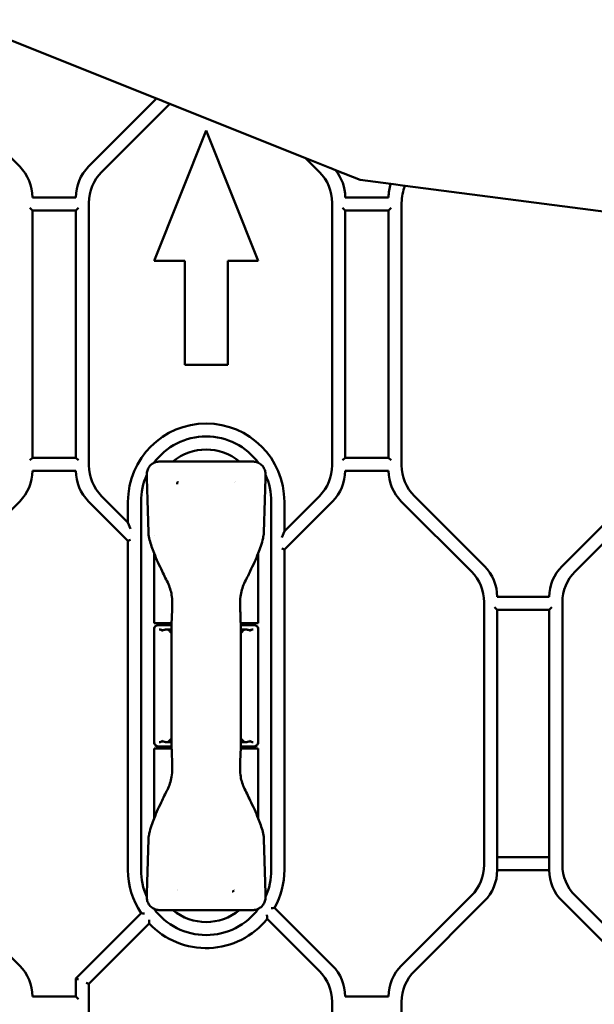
# Model space of a CAD drawing. Header units: millimetres. Extents: x 0 to 14369, y -869 to 2970.
# Tile 32 of 256: x 849 to 982, y 768 to 994. Entities that reach past the tile are written whole.
import ezdxf

# ---------------------------------------------------------------- set-up
doc = ezdxf.new("R2010")
doc.units = ezdxf.units.MM
doc.header["$LTSCALE"] = 10
doc.layers.add('Bruchlinie (ISO)', color=7, linetype='Continuous', lineweight=50)
doc.layers.add('Sichtbar (ISO)', color=7, linetype='Continuous', lineweight=50)

msp = doc.modelspace()

# ---------------------------------------------------------------- linework, layer by layer
at = {"layer": 'Bruchlinie (ISO)'}
for p, q in [((835.4, 994.456), (880.837, 976.294)), ((881.443, 976.051), (880.837, 976.294)), ((881.443, 976.051), (880.837, 976.294)), ((881.443, 976.051), (883.261, 975.325)), ((881.443, 976.051), (883.261, 975.325)), ((883.868, 975.082), (883.261, 975.325)), ((883.868, 975.082), (883.261, 975.325)), ((883.868, 975.082), (915.076, 962.607)), ((883.868, 975.082), (915.076, 962.607)), ((916.49, 962.042), (915.076, 962.607)), ((916.49, 962.042), (915.076, 962.607)), ((916.49, 962.042), (920.731, 960.347)), ((916.49, 962.042), (920.731, 960.347)), ((920.946, 960.261), (920.731, 960.347)), ((920.946, 960.261), (920.731, 960.347)), ((920.946, 960.261), (922.013, 959.835)), ((920.946, 960.261), (922.013, 959.835)), ((922.013, 959.835), (927.695, 957.563)), ((927.695, 957.563), (934.726, 956.647)), ((934.726, 956.647), (935.332, 956.568)), ((934.726, 956.647), (935.332, 956.568)), ((935.332, 956.568), (937.414, 956.297)), ((935.332, 956.568), (937.414, 956.297)), ((937.414, 956.297), (938.031, 956.217)), ((937.414, 956.297), (938.031, 956.217)), ((938.031, 956.217), (993.235, 949.024))]:
    msp.add_line(p, q, dxfattribs=at)
at = {"layer": 'Sichtbar (ISO)'}
for p, q in [((849.306, 960.621), (833.163, 976.763)), ((880.837, 976.294), (865.163, 960.621)), ((880.837, 976.294), (865.163, 960.621)), ((868.163, 959.378), (883.868, 975.082)), ((883.868, 975.082), (868.163, 959.378)), ((892.235, 968.951), (880.235, 938.951)), ((880.235, 938.951), (892.235, 968.951)), ((904.235, 938.951), (892.235, 968.951)), ((892.235, 968.951), (904.235, 938.951)), ((915.076, 962.607), (918.306, 959.378)), ((918.306, 959.378), (915.076, 962.607)), ((862.235, 953.55), (852.235, 953.55)), ((865.235, 891.834), (865.235, 952.307)), ((865.235, 952.307), (865.235, 891.834)), ((921.235, 952.307), (921.235, 891.834)), ((921.235, 891.834), (921.235, 952.307)), ((934.235, 953.55), (924.235, 953.55)), ((937.235, 891.834), (937.235, 952.307)), ((937.235, 891.834), (937.235, 952.307)), ((851.635, 951.15), (852.235, 950.55)), ((852.235, 893.591), (852.235, 950.55)), ((852.235, 950.55), (852.235, 893.591)), ((852.235, 950.55), (862.235, 950.55)), ((862.235, 950.55), (862.835, 951.15)), ((862.235, 950.55), (862.235, 893.591)), ((862.235, 893.591), (862.235, 950.55)), ((923.635, 951.15), (924.235, 950.55)), ((924.235, 893.591), (924.235, 950.55)), ((924.235, 950.55), (924.235, 893.591)), ((924.235, 950.55), (934.235, 950.55)), ((934.235, 950.55), (934.835, 951.15)), ((934.235, 950.55), (934.235, 893.591)), ((934.235, 893.591), (934.235, 950.55)), ((880.235, 938.951), (887.285, 938.951)), ((887.285, 938.951), (880.235, 938.951)), ((887.285, 938.951), (887.285, 914.951)), ((887.285, 914.951), (887.285, 938.951)), ((897.185, 938.951), (904.235, 938.951)), ((897.185, 914.951), (897.185, 938.951)), ((904.235, 938.951), (897.185, 938.951)), ((897.185, 938.951), (897.185, 914.951)), ((887.285, 914.951), (897.185, 914.951)), ((897.185, 914.951), (887.285, 914.951)), ((852.235, 893.591), (851.635, 892.991)), ((862.235, 893.591), (852.235, 893.591)), ((862.835, 892.991), (862.235, 893.591)), ((924.235, 893.591), (923.635, 892.991)), ((934.235, 893.591), (924.235, 893.591)), ((934.835, 892.991), (934.235, 893.591)), ((902.906, 892.718), (881.563, 892.718)), ((852.235, 890.591), (862.235, 890.591)), ((924.235, 890.591), (934.235, 890.591)), ((874.235, 878.692), (868.163, 884.763)), ((868.163, 884.763), (874.235, 878.692)), ((918.306, 884.763), (910.235, 876.692)), ((910.235, 876.692), (918.306, 884.763)), ((956.306, 868.621), (940.163, 884.763)), ((956.306, 868.621), (940.163, 884.763)), ((990.306, 884.763), (974.163, 868.621)), ((990.306, 884.763), (974.163, 868.621)), ((833.163, 867.378), (849.306, 883.52)), ((865.163, 883.52), (874.235, 874.449)), ((865.163, 883.52), (874.235, 874.449)), ((874.235, 883.471), (874.235, 878.692)), ((874.235, 878.692), (874.235, 883.471)), ((877.235, 798.671), (877.235, 883.471)), ((877.235, 883.471), (877.235, 798.671)), ((907.235, 883.471), (907.235, 798.671)), ((907.235, 798.671), (907.235, 883.471)), ((910.235, 872.449), (921.306, 883.52)), ((910.235, 872.449), (921.306, 883.52)), ((910.235, 876.692), (910.235, 883.471)), ((910.235, 883.471), (910.235, 876.692)), ((937.163, 883.52), (953.306, 867.378)), ((937.163, 883.52), (953.306, 867.378)), ((977.163, 867.378), (993.306, 883.52)), ((993.306, 883.52), (977.163, 867.378)), ((874.835, 877.243), (874.235, 878.692)), ((874.235, 878.692), (874.835, 877.243)), ((880.235, 875.769), (880.235, 875.769)), ((910.235, 876.692), (909.635, 875.243)), ((910.235, 876.692), (909.635, 875.243)), ((874.235, 874.449), (874.835, 874.698)), ((874.835, 874.698), (874.235, 874.449)), ((874.235, 874.449), (874.235, 798.671)), ((874.235, 874.449), (874.235, 798.671)), ((880.235, 871.621), (880.235, 855.471)), ((904.235, 855.471), (904.235, 871.621)), ((909.635, 872.698), (910.235, 872.449)), ((910.235, 872.449), (909.635, 872.698)), ((910.235, 798.671), (910.235, 872.449)), ((910.235, 798.671), (910.235, 872.449)), ((956.235, 860.307), (956.235, 799.834)), ((956.235, 860.307), (956.235, 799.834)), ((971.235, 861.55), (959.235, 861.55)), ((974.235, 799.834), (974.235, 860.307)), ((974.235, 860.307), (974.235, 799.834)), ((958.635, 859.15), (959.235, 858.55)), ((959.235, 798.591), (959.235, 858.55)), ((959.235, 858.55), (971.235, 858.55)), ((959.235, 858.55), (959.235, 798.591)), ((971.235, 858.55), (971.835, 859.15)), ((971.235, 858.55), (971.235, 798.591)), ((971.235, 798.591), (971.235, 858.55)), ((880.235, 855.471), (884.273, 855.471)), ((884.248, 855.071), (881.235, 855.071)), ((884.235, 855.471), (884.235, 855.071)), ((884.268, 855.071), (884.26, 855.071)), ((884.284, 855.471), (884.293, 855.471)), ((900.196, 855.471), (904.235, 855.471)), ((903.235, 855.071), (900.221, 855.071)), ((900.235, 855.471), (900.235, 855.071)), ((880.235, 854.071), (880.235, 854.471)), ((880.318, 854.471), (880.235, 854.471)), ((880.235, 854.471), (880.294, 854.411)), ((880.235, 854.471), (880.235, 854.071)), ((880.235, 854.471), (880.318, 854.471)), ((880.294, 854.411), (880.235, 854.471)), ((880.235, 854.071), (880.235, 828.071)), ((884.241, 854.071), (883.299, 854.071)), ((901.171, 854.071), (900.237, 854.071)), ((904.235, 854.471), (904.151, 854.471)), ((904.151, 854.471), (904.235, 854.471)), ((904.235, 854.471), (904.175, 854.411)), ((904.175, 854.411), (904.235, 854.471)), ((904.235, 854.471), (904.235, 854.071)), ((904.235, 854.071), (904.235, 854.471)), ((904.235, 854.071), (904.235, 828.071)), ((880.235, 827.671), (880.235, 828.071)), ((880.235, 828.071), (880.235, 827.671)), ((880.235, 827.671), (880.294, 827.73)), ((880.294, 827.73), (880.235, 827.671)), ((880.235, 827.671), (880.318, 827.671)), ((880.318, 827.671), (880.235, 827.671)), ((883.299, 828.071), (884.232, 828.071)), ((900.237, 828.071), (901.171, 828.071)), ((904.151, 827.671), (904.235, 827.671)), ((904.235, 827.671), (904.151, 827.671)), ((904.235, 827.671), (904.175, 827.73)), ((904.175, 827.73), (904.235, 827.671)), ((904.235, 828.071), (904.235, 827.671)), ((904.235, 827.671), (904.235, 828.071)), ((884.273, 826.671), (880.235, 826.671)), ((880.235, 826.671), (880.235, 810.52)), ((881.235, 827.071), (884.248, 827.071)), ((884.235, 826.671), (884.235, 827.071)), ((904.235, 826.671), (900.197, 826.671)), ((900.221, 827.071), (903.235, 827.071)), ((900.235, 826.671), (900.235, 827.071)), ((904.235, 810.52), (904.235, 826.671)), ((905.511, 805.883), (905.511, 805.883)), ((971.235, 801.591), (959.235, 801.591)), ((959.235, 801.591), (971.235, 801.591)), ((959.235, 798.591), (971.235, 798.591)), ((971.235, 798.591), (959.235, 798.591)), ((849.306, 776.621), (833.163, 792.763)), ((953.306, 792.763), (937.163, 776.621)), ((953.306, 792.763), (937.163, 776.621)), ((940.163, 775.378), (956.306, 791.52)), ((956.306, 791.52), (940.163, 775.378)), ((974.163, 791.52), (990.306, 775.378)), ((990.306, 775.378), (974.163, 791.52)), ((993.306, 776.621), (977.163, 792.763)), ((977.163, 792.763), (993.306, 776.621)), ((881.563, 789.424), (902.906, 789.424)), ((921.306, 776.621), (907.979, 789.947)), ((921.306, 776.621), (907.979, 789.947)), ((877.246, 788.703), (862.235, 773.692)), ((877.246, 788.703), (862.235, 773.692)), ((906.276, 787.408), (918.306, 775.378)), ((865.235, 772.449), (879.123, 786.338)), ((879.123, 786.338), (865.235, 772.449)), ((862.235, 773.692), (862.835, 773.443)), ((862.235, 773.692), (862.235, 769.55)), ((862.235, 773.692), (862.235, 769.55)), ((862.835, 773.443), (862.235, 773.692)), ((865.235, 772.449), (864.635, 772.698)), ((864.635, 772.698), (865.235, 772.449)), ((865.235, 727.571), (865.235, 772.449)), ((865.235, 772.449), (865.235, 727.571)), ((862.235, 769.55), (852.235, 769.55)), ((862.835, 768.95), (862.235, 769.55)), ((934.235, 769.55), (924.235, 769.55)), ((921.235, 768.307), (921.235, 727.571)), ((921.235, 727.571), (921.235, 768.307)), ((937.235, 732.071), (937.235, 768.307)), ((937.235, 768.307), (937.235, 732.071))]:
    msp.add_line(p, q, dxfattribs=at)
for centre, radius, start, end in [((842.235, 953.55), 10, 0, 45), ((842.235, 953.55), 10, 0, 45), ((872.235, 953.55), 10, 135, 180), ((872.235, 953.55), 10, 135, 180), ((875.235, 952.307), 10, 135, 180), ((875.235, 952.307), 10, 135, 180), ((911.235, 952.307), 10, 0, 45), ((911.235, 952.307), 10, 0, 45), ((914.235, 953.55), 10, 0, 38.94015), ((914.235, 953.55), 10, 0, 38.94015), ((944.235, 953.55), 10, 161.95523, 180), ((944.235, 953.55), 10, 161.95523, 180), ((947.235, 952.307), 10, 156.98492, 180), ((947.235, 952.307), 10, 156.98492, 180), ((892.235, 883.471), 18, 0, 180), ((892.235, 883.471), 18, 0, 180), ((892.235, 883.471), 15, 36.45074, 143.54986), ((892.235, 883.471), 15, 36.45074, 143.54986), ((892.235, 883.471), 12, 50.40623, 129.59377), ((875.235, 891.834), 10, 180, 225), ((875.235, 891.834), 10, 180, 225), ((911.235, 891.834), 10, 315, 0), ((911.235, 891.834), 10, 315, 0), ((947.235, 891.834), 10, 180, 225), ((947.235, 891.834), 10, 180, 225), ((842.235, 890.591), 10, 315, 0), ((842.235, 890.591), 10, 315, 0), ((872.235, 890.591), 10, 180, 225), ((872.235, 890.591), 10, 180, 225), ((892.235, 883.471), 15, 155.68294, 180), ((892.235, 883.471), 15, 155.68294, 180), ((892.235, 883.471), 15, 0, 24.31706), ((892.235, 883.471), 15, 0, 24.31706), ((914.235, 890.591), 10, 315, 0), ((914.235, 890.591), 10, 315, 0), ((944.235, 890.591), 10, 180, 225), ((944.235, 890.591), 10, 180, 225), ((892.235, 883.471), 8, 144.71038, 144.71338), ((892.234, 883.47), 8, 34.41257, 34.41291), ((949.235, 861.55), 10, 0, 45), ((949.235, 861.55), 10, 0, 45), ((981.235, 861.55), 10, 135, 180), ((981.235, 861.55), 10, 135, 180), ((946.235, 860.307), 10, 0, 45), ((946.235, 860.307), 10, 0, 45), ((984.235, 860.307), 10, 135, 180), ((984.235, 860.307), 10, 135, 180), ((881.235, 854.071), 1, 90, 180), ((903.235, 854.071), 1, 0, 90), ((881.235, 828.071), 1, 180, 270), ((903.235, 828.071), 1, 270, 0), ((892.235, 798.671), 18, 180, 213.62345), ((892.235, 798.671), 18, 180, 213.62345), ((892.235, 798.671), 15, 180, 204.31706), ((892.235, 798.671), 15, 180, 204.31706), ((892.235, 798.671), 15, 335.68294, 0), ((892.235, 798.671), 15, 335.68294, 0), ((892.235, 798.671), 18, 331.0111, 0), ((892.235, 798.671), 18, 331.0111, 0), ((946.235, 799.834), 10, 315, 0), ((946.235, 799.834), 10, 315, 0), ((949.235, 798.591), 10, 315, 0), ((949.235, 798.591), 10, 315, 0), ((981.235, 798.591), 10, 180, 225), ((981.235, 798.591), 10, 180, 225), ((984.235, 799.834), 10, 180, 225), ((984.235, 799.834), 10, 180, 225), ((892.235, 798.671), 8, 215.09213, 215.09334), ((892.235, 798.67), 8, 325.50273, 325.50322), ((892.235, 798.671), 15, 216.45074, 323.54986), ((892.235, 798.671), 15, 216.45074, 323.54986), ((892.235, 798.671), 12, 230.40623, 309.59377), ((892.235, 798.671), 18, 223.24708, 321.26671), ((892.235, 798.671), 18, 223.24708, 321.26675), ((842.235, 769.55), 10, 0, 45), ((842.235, 769.55), 10, 0, 45), ((914.235, 769.55), 10, 0, 45), ((914.235, 769.55), 10, 0, 45), ((944.235, 769.55), 10, 135, 180), ((944.235, 769.55), 10, 135, 180), ((911.235, 768.307), 10, 0, 45), ((911.235, 768.307), 10, 0, 45), ((947.235, 768.307), 10, 135, 180), ((947.235, 768.307), 10, 135, 180)]:
    msp.add_arc(centre, radius, start, end, dxfattribs=at)
for centre, major_axis, ratio, start_param, end_param in [((885.235, 854.836), (1, -0.034), 0.4299466, 3.126804, 3.1562706), ((899.234, 854.836), (1, 0.034), 0.4299438, 6.2685166, 6.2979831), ((885.235, 827.305), (1, 0.034), 0.4299438, 3.126924, 3.1563904), ((899.234, 827.305), (1, -0.034), 0.4299441, 6.2683956, 6.2978627)]:
    msp.add_ellipse(centre, major_axis=major_axis, ratio=ratio, start_param=start_param, end_param=end_param, dxfattribs=at)
for points, knots in [([(878.564, 889.696), (878.558, 890.016), (878.602, 890.34), (878.79, 890.956), (878.942, 891.253), (879.316, 891.758), (879.538, 891.976), (880.035, 892.328), (880.315, 892.468), (880.913, 892.664), (881.24, 892.717), (881.563, 892.718)], [0, 0, 0, 0, 0.047882, 0.047882, 0.09657416, 0.09657416, 0.14208099, 0.14208099, 0.18802274, 0.18802274, 0.23645899, 0.23645899, 0.23645899, 0.23645899]), ([(902.906, 892.718), (903.226, 892.717), (903.549, 892.665), (904.164, 892.466), (904.463, 892.315), (904.988, 891.928), (905.22, 891.685), (905.569, 891.165), (905.699, 890.886), (905.871, 890.307), (905.913, 889.999), (905.905, 889.696)], [0, 0, 0, 0, 0.04790711, 0.04790711, 0.09693461, 0.09693461, 0.14578288, 0.14578288, 0.19093518, 0.19093518, 0.23639766, 0.23639766, 0.23639766, 0.23639766]), ([(885.542, 887.5), (885.546, 887.58), (885.555, 887.658), (885.57, 887.732), (885.577, 887.764), (885.585, 887.796), (885.594, 887.827), (885.605, 887.867), (885.619, 887.906), (885.634, 887.944), (885.66, 888.01), (885.692, 888.073), (885.728, 888.132)], [0, 0, 0, 0, 0.33333333, 0.33333333, 0.33333333, 0.47908699, 0.47908699, 0.47908699, 0.66666667, 0.66666667, 0.66666667, 0.99995189, 0.99995189, 0.99995189, 0.99995189]), ([(880.246, 871.592), (880.035, 872.115), (879.842, 872.647), (879.342, 874.183), (878.976, 875.206), (878.958, 876.257)], [0, 0, 0, 0, 0.08466845, 0.08466845, 0.2424126, 0.2424126, 0.2424126, 0.2424126]), ([(905.511, 876.258), (905.504, 875.85), (905.415, 875.446), (905.186, 874.443), (905.014, 873.844), (904.643, 872.692), (904.443, 872.138), (904.223, 871.592)], [0, 0, 0, 0, 0.06117041, 0.06117041, 0.15437238, 0.15437238, 0.24269216, 0.24269216, 0.24269216, 0.24269216]), ([(884.334, 861.604), (884.23, 862.581), (883.948, 863.546), (883.112, 865.473), (882.555, 866.446), (882.085, 867.46)], [0, 0, 0, 0, 0.14740806, 0.14740806, 0.3150296, 0.3150296, 0.3150296, 0.3150296]), ([(902.384, 867.46), (901.945, 866.513), (901.432, 865.602), (900.567, 863.689), (900.247, 862.654), (900.135, 861.604)], [0, 0, 0, 0, 0.15651368, 0.15651368, 0.31492024, 0.31492024, 0.31492024, 0.31492024]), ([(884.235, 854.876), (884.305, 855.898), (884.353, 857.017), (884.383, 858.617), (884.388, 859.095), (884.388, 859.571)], [0, 0, 0, 0, 0.17092944, 0.17092944, 0.24232587, 0.24232587, 0.24232587, 0.24232587]), ([(900.082, 859.571), (900.082, 858.428), (900.108, 857.271), (900.18, 855.74), (900.205, 855.301), (900.234, 854.876)], [0, 0, 0, 0, 0.17135021, 0.17135021, 0.24232225, 0.24232225, 0.24232225, 0.24232225]), ([(884.235, 854.864), (884.235, 854.861), (884.235, 854.857), (884.235, 854.848), (884.235, 854.843), (884.235, 854.824), (884.235, 854.808), (884.235, 854.761), (884.235, 854.724), (884.237, 854.691)], [-0.0095081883, -0.0095081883, -0.0095081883, -0.0095081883, -0.0085306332, -0.0085306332, -0.0074950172, -0.0074950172, -0.0051323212, -0.0051323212, -0.0002609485, -0.0002609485, -0.0002609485, -0.0002609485]), ([(900.235, 854.724), (900.235, 854.747), (900.235, 854.771), (900.235, 854.808), (900.235, 854.824), (900.235, 854.843), (900.235, 854.848), (900.235, 854.857), (900.235, 854.861), (900.235, 854.864)], [-0.007705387, -0.007705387, -0.007705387, -0.007705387, -0.0043992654, -0.0043992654, -0.0020244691, -0.0020244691, -0.0009836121, -0.0009836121, -0.0000009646, -0.0000009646, -0.0000009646, -0.0000009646]), ([(882.72, 853.989), (882.635, 853.967), (882.556, 853.944), (882.422, 853.914), (882.369, 853.905), (882.273, 853.898), (882.233, 853.898), (882.135, 853.904), (882.081, 853.912), (881.872, 853.959), (881.725, 854.018), (881.523, 854.059), (881.481, 854.065), (881.44, 854.068)], [-0.14662937, -0.14662937, -0.14662937, -0.14662937, -0.12154983, -0.12154983, -0.10421704, -0.10421704, -0.09078041, -0.09078041, -0.07273875, -0.07273875, -0.02108659, -0.02108659, -0.0068725, -0.0068725, -0.0068725, -0.0068725]), ([(883.298, 854.071), (883.199, 854.071), (883.104, 854.064), (882.908, 854.035), (882.814, 854.013), (882.72, 853.989)], [-0.046013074, -0.046013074, -0.046013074, -0.046013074, -0.023791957, -0.023791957, -0.000030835, -0.000030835, -0.000030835, -0.000030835]), ([(884.239, 853.153), (884.133, 853.304), (883.837, 853.673), (883.513, 853.945), (883.298, 854.071)], [0.59541916, 0.59541916, 0.59541916, 0.59541916, 0.75, 1, 1, 1, 1]), ([(884.237, 854.691), (884.24, 853.449), (884.236, 852.208), (884.235, 850.966), (884.23, 847.667), (884.235, 844.369), (884.235, 841.07)], [0.00000258, 0.00000258, 0.00000258, 0.00000258, 0.27351948, 0.27351948, 0.27351948, 1, 1, 1, 1]), ([(900.235, 841.07), (900.235, 844.369), (900.231, 847.667), (900.234, 850.966), (900.236, 852.207), (900.238, 853.449), (900.237, 854.691)], [0, 0, 0, 0, 0.7264823, 0.7264823, 0.7264823, 1, 1, 1, 1]), ([(901.171, 854.071), (900.956, 853.945), (900.635, 853.675), (900.341, 853.31), (900.237, 853.162)], [0, 0, 0, 0, 0.25, 0.40142511, 0.40142511, 0.40142511, 0.40142511]), ([(901.749, 853.989), (901.655, 854.013), (901.561, 854.035), (901.366, 854.064), (901.27, 854.071), (901.171, 854.071)], [-0.046041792, -0.046041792, -0.046041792, -0.046041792, -0.022271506, -0.022271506, -0.000012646, -0.000012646, -0.000012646, -0.000012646]), ([(903.029, 854.068), (902.988, 854.065), (902.947, 854.059), (902.746, 854.019), (902.598, 853.959), (902.388, 853.913), (902.334, 853.904), (902.237, 853.898), (902.196, 853.898), (902.1, 853.905), (902.048, 853.914), (901.914, 853.943), (901.835, 853.967), (901.749, 853.989)], [-0.12129852, -0.12129852, -0.12129852, -0.12129852, -0.10922201, -0.10922201, -0.06425695, -0.06425695, -0.04856015, -0.04856015, -0.03688953, -0.03688953, -0.02185802, -0.02185802, -0.00002355, -0.00002355, -0.00002355, -0.00002355]), ([(884.235, 841.07), (884.235, 837.772), (884.238, 834.474), (884.235, 831.175), (884.233, 829.934), (884.231, 828.692), (884.232, 827.45)], [0, 0, 0, 0, 0.7264857, 0.7264857, 0.7264857, 1, 1, 1, 1]), ([(900.237, 827.45), (900.238, 828.692), (900.236, 829.934), (900.234, 831.175), (900.231, 834.474), (900.235, 837.772), (900.235, 841.07)], [0, 0, 0, 0, 0.2735187, 0.2735187, 0.2735187, 1, 1, 1, 1]), ([(881.44, 828.073), (881.481, 828.076), (881.522, 828.082), (881.723, 828.122), (881.871, 828.182), (882.081, 828.228), (882.135, 828.237), (882.232, 828.243), (882.273, 828.243), (882.369, 828.236), (882.422, 828.227), (882.555, 828.198), (882.634, 828.174), (882.72, 828.152)], [-0.1212985, -0.1212985, -0.1212985, -0.1212985, -0.10922199, -0.10922199, -0.06425694, -0.06425694, -0.04856013, -0.04856013, -0.03688952, -0.03688952, -0.02185801, -0.02185801, -0.00002354, -0.00002354, -0.00002354, -0.00002354]), ([(882.72, 828.152), (882.814, 828.128), (882.908, 828.106), (883.103, 828.077), (883.199, 828.07), (883.298, 828.07)], [-0.046041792, -0.046041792, -0.046041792, -0.046041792, -0.022271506, -0.022271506, -0.000012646, -0.000012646, -0.000012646, -0.000012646]), ([(883.298, 828.07), (883.513, 828.196), (883.834, 828.466), (884.128, 828.831), (884.232, 828.979)], [0, 0, 0, 0, 0.25, 0.4014874, 0.4014874, 0.4014874, 0.4014874]), ([(900.237, 828.979), (900.341, 828.831), (900.635, 828.466), (900.956, 828.196), (901.171, 828.07)], [0.59858515, 0.59858515, 0.59858515, 0.59858515, 0.75, 1, 1, 1, 1]), ([(901.171, 828.07), (901.27, 828.07), (901.366, 828.077), (901.561, 828.106), (901.655, 828.128), (901.749, 828.153)], [-0.046013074, -0.046013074, -0.046013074, -0.046013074, -0.023791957, -0.023791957, -0.000030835, -0.000030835, -0.000030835, -0.000030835]), ([(901.749, 828.153), (901.835, 828.174), (901.913, 828.198), (902.047, 828.227), (902.1, 828.236), (902.196, 828.243), (902.237, 828.243), (902.334, 828.237), (902.388, 828.229), (902.597, 828.182), (902.744, 828.123), (902.946, 828.082), (902.988, 828.076), (903.029, 828.073)], [-0.14662937, -0.14662937, -0.14662937, -0.14662937, -0.12154983, -0.12154983, -0.10421704, -0.10421704, -0.09078041, -0.09078041, -0.07273875, -0.07273875, -0.02108659, -0.02108659, -0.0068725, -0.0068725, -0.0068725, -0.0068725]), ([(884.234, 827.419), (884.235, 827.395), (884.235, 827.371), (884.235, 827.333), (884.235, 827.318), (884.235, 827.298), (884.235, 827.293), (884.235, 827.284), (884.235, 827.28), (884.235, 827.277)], [-0.0077911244, -0.0077911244, -0.0077911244, -0.0077911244, -0.0043992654, -0.0043992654, -0.0020244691, -0.0020244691, -0.0009836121, -0.0009836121, -0.0000009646, -0.0000009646, -0.0000009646, -0.0000009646]), ([(884.388, 822.571), (884.388, 823.713), (884.361, 824.87), (884.289, 826.401), (884.264, 826.84), (884.235, 827.265)], [0, 0, 0, 0, 0.17135021, 0.17135021, 0.24232225, 0.24232225, 0.24232225, 0.24232225]), ([(900.234, 827.265), (900.164, 826.243), (900.116, 825.124), (900.086, 823.524), (900.082, 823.046), (900.082, 822.571)], [0, 0, 0, 0, 0.17092944, 0.17092944, 0.24232601, 0.24232601, 0.24232601, 0.24232601]), ([(900.235, 827.277), (900.235, 827.28), (900.235, 827.284), (900.235, 827.293), (900.235, 827.298), (900.235, 827.317), (900.235, 827.333), (900.235, 827.37), (900.235, 827.394), (900.235, 827.417)], [-0.0093482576, -0.0093482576, -0.0093482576, -0.0093482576, -0.0083704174, -0.0083704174, -0.0073346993, -0.0073346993, -0.0049717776, -0.0049717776, -0.0016775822, -0.0016775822, -0.0016775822, -0.0016775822]), ([(882.085, 814.681), (882.524, 815.628), (883.037, 816.539), (883.902, 818.452), (884.222, 819.487), (884.334, 820.537)], [0, 0, 0, 0, 0.15651231, 0.15651231, 0.31491802, 0.31491802, 0.31491802, 0.31491802]), ([(900.135, 820.538), (900.239, 819.561), (900.521, 818.595), (901.356, 816.669), (901.913, 815.697), (902.382, 814.685)], [0, 0, 0, 0, 0.14745905, 0.14745905, 0.3149037, 0.3149037, 0.3149037, 0.3149037]), ([(878.958, 805.884), (878.965, 806.291), (879.054, 806.695), (879.283, 807.698), (879.455, 808.297), (879.826, 809.449), (880.026, 810.003), (880.246, 810.549)], [0, 0, 0, 0, 0.06116489, 0.06116489, 0.15437397, 0.15437397, 0.24268754, 0.24268754, 0.24268754, 0.24268754]), ([(904.222, 810.551), (904.433, 810.027), (904.626, 809.496), (905.127, 807.958), (905.494, 806.935), (905.511, 805.883)], [0, 0, 0, 0, 0.08470627, 0.08470627, 0.24252831, 0.24252831, 0.24252831, 0.24252831]), ([(881.563, 789.424), (881.243, 789.424), (880.92, 789.476), (880.305, 789.675), (880.006, 789.826), (879.481, 790.213), (879.249, 790.456), (878.9, 790.976), (878.77, 791.255), (878.598, 791.834), (878.556, 792.142), (878.564, 792.445)], [0, 0, 0, 0, 0.04790711, 0.04790711, 0.09693461, 0.09693461, 0.14578289, 0.14578289, 0.19093518, 0.19093518, 0.23639987, 0.23639987, 0.23639987, 0.23639987]), ([(905.905, 792.445), (905.911, 792.126), (905.867, 791.802), (905.68, 791.186), (905.527, 790.888), (905.154, 790.383), (904.932, 790.166), (904.435, 789.813), (904.154, 789.673), (903.556, 789.477), (903.229, 789.424), (902.906, 789.424)], [0, 0, 0, 0, 0.04787908, 0.04787908, 0.09657216, 0.09657216, 0.14207833, 0.14207833, 0.18802012, 0.18802012, 0.2364691, 0.2364691, 0.2364691, 0.2364691]), ([(907.231, 789.847), (907.233, 789.847), (907.235, 789.847), (907.306, 789.856), (907.375, 789.865), (907.507, 789.882), (907.57, 789.891), (907.706, 789.909), (907.775, 789.919), (907.88, 789.933), (907.918, 789.938), (907.967, 789.945), (907.979, 789.947), (907.979, 789.947)], [-0.106987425, -0.106987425, -0.106987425, -0.106987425, -0.106677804, -0.106677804, -0.096285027, -0.096285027, -0.086194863, -0.086194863, -0.073357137, -0.073357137, -0.062870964, -0.062870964, -0.053338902, -0.053338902, -0.053338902, -0.053338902]), ([(907.979, 789.947), (907.979, 789.947), (907.967, 789.945), (907.918, 789.938), (907.88, 789.933), (907.775, 789.919), (907.706, 789.909), (907.57, 789.891), (907.507, 789.882), (907.375, 789.865), (907.306, 789.856), (907.235, 789.847), (907.233, 789.847), (907.231, 789.847)], [0.053338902, 0.053338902, 0.053338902, 0.053338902, 0.062870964, 0.062870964, 0.073357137, 0.073357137, 0.086194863, 0.086194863, 0.096285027, 0.096285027, 0.106677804, 0.106677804, 0.106987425, 0.106987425, 0.106987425, 0.106987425]), ([(878.023, 788.631), (878.021, 788.632), (878.018, 788.632), (877.942, 788.638), (877.868, 788.645), (877.726, 788.658), (877.658, 788.664), (877.518, 788.677), (877.448, 788.684), (877.344, 788.694), (877.306, 788.697), (877.258, 788.702), (877.246, 788.703), (877.246, 788.703)], [-0.000320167, -0.000320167, -0.000320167, -0.000320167, 0, 0, 0.011169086, 0.011169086, 0.021947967, 0.021947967, 0.034840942, 0.034840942, 0.045125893, 0.045125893, 0.05437822, 0.05437822, 0.05437822, 0.05437822]), ([(877.246, 788.703), (877.246, 788.703), (877.258, 788.702), (877.306, 788.697), (877.344, 788.694), (877.448, 788.684), (877.518, 788.677), (877.658, 788.664), (877.726, 788.658), (877.868, 788.645), (877.942, 788.638), (878.018, 788.632), (878.021, 788.632), (878.023, 788.631)], [-0.05437822, -0.05437822, -0.05437822, -0.05437822, -0.045125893, -0.045125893, -0.034840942, -0.034840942, -0.021947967, -0.021947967, -0.011169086, -0.011169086, 0, 0, 0.000320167, 0.000320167, 0.000320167, 0.000320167]), ([(879.144, 787.207), (879.144, 787.205), (879.144, 787.203), (879.141, 787.107), (879.138, 787.013), (879.133, 786.836), (879.131, 786.752), (879.128, 786.599), (879.126, 786.528), (879.125, 786.428), (879.124, 786.393), (879.123, 786.349), (879.123, 786.338), (879.123, 786.338)], [-0.116629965, -0.116629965, -0.116629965, -0.116629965, -0.116271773, -0.116271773, -0.102243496, -0.102243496, -0.089018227, -0.089018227, -0.076107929, -0.076107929, -0.066511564, -0.066511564, -0.058135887, -0.058135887, -0.058135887, -0.058135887]), ([(879.123, 786.338), (879.123, 786.338), (879.123, 786.349), (879.124, 786.393), (879.125, 786.428), (879.126, 786.528), (879.128, 786.599), (879.131, 786.752), (879.133, 786.836), (879.138, 787.013), (879.141, 787.107), (879.144, 787.203), (879.144, 787.205), (879.144, 787.207)], [0.058135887, 0.058135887, 0.058135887, 0.058135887, 0.066511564, 0.066511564, 0.076107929, 0.076107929, 0.089018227, 0.089018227, 0.102243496, 0.102243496, 0.116271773, 0.116271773, 0.116629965, 0.116629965, 0.116629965, 0.116629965]), ([(906.217, 788.315), (906.218, 788.312), (906.218, 788.31), (906.225, 788.206), (906.233, 788.103), (906.246, 787.912), (906.251, 787.821), (906.261, 787.663), (906.265, 787.593), (906.271, 787.495), (906.273, 787.461), (906.275, 787.419), (906.276, 787.408), (906.276, 787.408)], [-0.000374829, -0.000374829, -0.000374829, -0.000374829, 0, 0, 0.015300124, 0.015300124, 0.029568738, 0.029568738, 0.042420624, 0.042420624, 0.051737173, 0.051737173, 0.059784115, 0.059784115, 0.059784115, 0.059784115]), ([(906.276, 787.408), (906.276, 787.408), (906.275, 787.419), (906.273, 787.461), (906.271, 787.495), (906.265, 787.593), (906.261, 787.663), (906.251, 787.821), (906.246, 787.912), (906.233, 788.103), (906.225, 788.206), (906.218, 788.31), (906.218, 788.312), (906.217, 788.315)], [-0.059784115, -0.059784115, -0.059784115, -0.059784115, -0.051737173, -0.051737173, -0.042420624, -0.042420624, -0.029568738, -0.029568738, -0.015300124, -0.015300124, 0, 0, 0.000374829, 0.000374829, 0.000374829, 0.000374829])]:
    msp.add_open_spline(points, degree=3, knots=knots, dxfattribs=at)
for points in [[(878.955, 876.401), (878.815, 880.833), (878.684, 885.264), (878.564, 889.696)], [(905.905, 889.696), (905.785, 885.263), (905.654, 880.829), (905.514, 876.396)], [(905.905, 889.696), (905.905, 889.696), (905.905, 889.696), (905.905, 889.696)], [(878.958, 876.257), (878.957, 876.305), (878.956, 876.353), (878.955, 876.401)], [(878.958, 876.257), (878.958, 876.257), (878.958, 876.257), (878.958, 876.257)], [(905.514, 876.396), (905.513, 876.35), (905.512, 876.304), (905.511, 876.258)], [(905.511, 876.258), (905.511, 876.258), (905.511, 876.258), (905.511, 876.258)], [(880.246, 871.592), (880.246, 871.592), (880.246, 871.592), (880.246, 871.592)], [(882.085, 867.46), (881.452, 868.828), (880.81, 870.194), (880.246, 871.592)], [(904.223, 871.592), (903.659, 870.194), (903.017, 868.828), (902.384, 867.46)], [(904.223, 871.592), (904.223, 871.592), (904.223, 871.592), (904.223, 871.592)], [(884.388, 859.571), (884.388, 860.249), (884.406, 860.93), (884.334, 861.604)], [(900.135, 861.604), (900.063, 860.93), (900.081, 860.249), (900.081, 859.571)], [(881.381, 854.071), (881.466, 854.07), (881.644, 854.04), (881.937, 853.939), (882.129, 853.777), (882.234, 853.727)], [(902.235, 853.727), (902.34, 853.777), (902.532, 853.939), (902.825, 854.04), (903.003, 854.07), (903.088, 854.071)], [(882.234, 828.414), (882.129, 828.364), (881.937, 828.202), (881.644, 828.101), (881.466, 828.071), (881.381, 828.071)], [(903.088, 828.071), (903.003, 828.071), (902.825, 828.101), (902.532, 828.202), (902.34, 828.364), (902.235, 828.414)], [(884.334, 820.537), (884.406, 821.211), (884.388, 821.892), (884.388, 822.571)], [(900.081, 822.571), (900.081, 821.893), (900.063, 821.212), (900.135, 820.538)], [(880.246, 810.549), (880.81, 811.947), (881.452, 813.313), (882.085, 814.681)], [(902.382, 814.685), (903.016, 813.316), (903.658, 811.95), (904.222, 810.551)], [(880.246, 810.549), (880.246, 810.549), (880.246, 810.549), (880.246, 810.549)], [(904.222, 810.551), (904.222, 810.551), (904.222, 810.551), (904.222, 810.551)], [(878.564, 792.445), (878.684, 796.878), (878.815, 801.312), (878.955, 805.745)], [(878.955, 805.745), (878.956, 805.791), (878.957, 805.837), (878.958, 805.884)], [(878.958, 805.884), (878.958, 805.884), (878.958, 805.884), (878.958, 805.884)], [(905.511, 805.883), (905.512, 805.836), (905.513, 805.788), (905.515, 805.74)], [(905.515, 805.74), (905.515, 805.74), (905.515, 805.74), (905.515, 805.74)], [(905.515, 805.74), (905.654, 801.309), (905.785, 796.877), (905.905, 792.445)], [(898.666, 793.879), (898.632, 793.844), (898.555, 793.784), (898.403, 793.721), (898.29, 793.696), (898.229, 793.688)]]:
    msp.add_open_spline(points, degree=3, dxfattribs=at)

doc.saveas('drawing.dxf')
